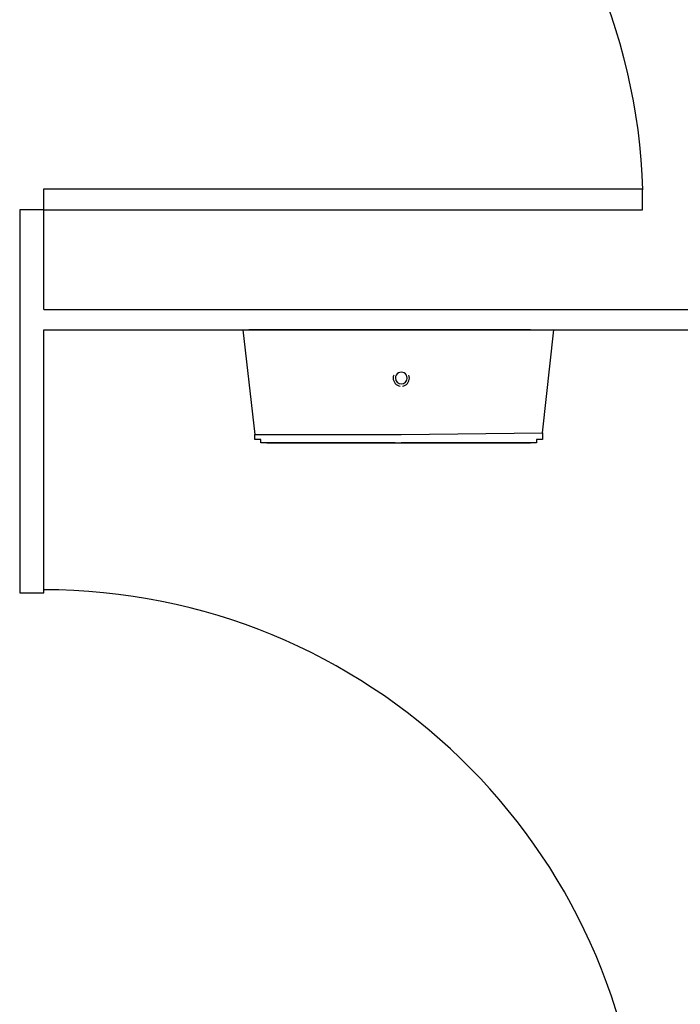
# Model space of a CAD drawing. Header units: millimetres. Extents: x 335 to 739275, y -1 to 84.
# Tile 38 of 71: x 392.881 to 393.76, y 19.622 to 20.933. Entities that reach past the tile are written whole.
import ezdxf

# ---------------------------------------------------------------- set-up
doc = ezdxf.new("R2010")
doc.units = ezdxf.units.MM
doc.header["$MEASUREMENT"] = 0

msp = doc.modelspace()

# ---------------------------------------------------------------- linework, layer by layer
at = {"color": 7}
for p, q in [((392.9127, 20.7077), (393.7097, 20.7077)), ((392.9127, 20.6797), (392.9127, 20.7077)), ((393.7097, 20.6797), (393.7097, 20.7077)), ((392.8807, 20.6797), (392.8807, 20.1697)), ((392.9127, 20.6797), (392.8807, 20.6797)), ((392.9127, 20.5467), (392.9127, 20.6797)), ((392.9127, 20.6797), (393.7097, 20.6797)), ((392.9127, 20.5467), (394.6237, 20.5467)), ((392.9127, 20.1697), (392.9127, 20.5197)), ((392.9127, 20.5197), (394.6237, 20.5197)), ((393.1777, 20.5197), (393.1937, 20.3807)), ((393.3887, 20.5197), (393.1857, 20.5197)), ((393.5607, 20.5197), (393.3887, 20.5197)), ((393.5767, 20.3827), (393.5917, 20.5197)), ((393.1937, 20.3807), (393.3887, 20.3807)), ((393.3887, 20.3807), (393.5767, 20.3827)), ((392.8807, 20.1697), (392.9127, 20.1697))]:
    msp.add_line(p, q, dxfattribs=at)
for points in [[(393.2097, 20.3697), (393.2097, 20.3697), (393.2097, 20.3697), (393.2017, 20.3697), (393.2017, 20.3697), (393.2017, 20.3697), (393.2017, 20.3697), (393.2017, 20.3697), (393.2017, 20.3717), (393.2017, 20.3717), (393.2017, 20.3717), (393.2017, 20.3717), (393.2017, 20.3717), (393.2017, 20.3717), (393.2017, 20.3717), (393.2017, 20.3717), (393.2017, 20.3737), (393.2017, 20.3737), (393.1937, 20.3737), (393.1937, 20.3737), (393.1937, 20.3737), (393.1937, 20.3757), (393.1937, 20.3757), (393.1937, 20.3757), (393.1937, 20.3757), (393.1937, 20.3777), (393.1937, 20.3777), (393.1937, 20.3777), (393.1937, 20.3777), (393.1937, 20.3787), (393.1937, 20.3787), (393.1937, 20.3787), (393.1937, 20.3807), (393.1937, 20.3807), (393.1937, 20.3807), (393.1937, 20.3807)], [(393.5767, 20.3827), (393.5767, 20.3807), (393.5767, 20.3807), (393.5767, 20.3807), (393.5767, 20.3787), (393.5767, 20.3787), (393.5767, 20.3787), (393.5767, 20.3787), (393.5767, 20.3777), (393.5767, 20.3777), (393.5767, 20.3777), (393.5767, 20.3777), (393.5767, 20.3757), (393.5767, 20.3757), (393.5767, 20.3757), (393.5767, 20.3757), (393.5767, 20.3737), (393.5767, 20.3737), (393.5767, 20.3737), (393.5767, 20.3737), (393.5687, 20.3737), (393.5687, 20.3717), (393.5687, 20.3717), (393.5687, 20.3717), (393.5687, 20.3717), (393.5687, 20.3717), (393.5687, 20.3717), (393.5687, 20.3717), (393.5687, 20.3717), (393.5687, 20.3717), (393.5687, 20.3717), (393.5687, 20.3697), (393.5687, 20.3697), (393.5687, 20.3697), (393.5607, 20.3697), (393.5607, 20.3697)], [(393.3807, 20.3697), (393.3807, 20.3697), (393.3737, 20.3697), (393.3657, 20.3697), (393.3577, 20.3697), (393.3497, 20.3697), (393.3417, 20.3697), (393.3347, 20.3697), (393.3267, 20.3697), (393.3267, 20.3697), (393.3187, 20.3697), (393.3107, 20.3697), (393.3027, 20.3697), (393.2947, 20.3697), (393.2877, 20.3697), (393.2877, 20.3697), (393.2797, 20.3697), (393.2717, 20.3697), (393.2637, 20.3697), (393.2637, 20.3697), (393.2557, 20.3697), (393.2557, 20.3697), (393.2487, 20.3697), (393.2407, 20.3697), (393.2407, 20.3697), (393.2327, 20.3697), (393.2327, 20.3697), (393.2247, 20.3697), (393.2247, 20.3697), (393.2247, 20.3697), (393.2167, 20.3697), (393.2167, 20.3697), (393.2167, 20.3697), (393.2097, 20.3697), (393.2097, 20.3697), (393.2097, 20.3697), (393.2097, 20.3697), (393.2097, 20.3697), (393.2097, 20.3697), (393.2097, 20.3697), (393.2097, 20.3697)], [(393.2097, 20.3697), (393.2097, 20.3697), (393.2097, 20.3697), (393.2097, 20.3697), (393.2097, 20.3697), (393.2097, 20.3697), (393.2097, 20.3697), (393.2167, 20.3697), (393.2167, 20.3697), (393.2167, 20.3697), (393.2247, 20.3697), (393.2247, 20.3697), (393.2247, 20.3697), (393.2327, 20.3697), (393.2327, 20.3697), (393.2407, 20.3697), (393.2407, 20.3697), (393.2487, 20.3697), (393.2487, 20.3697), (393.2557, 20.3697), (393.2637, 20.3697), (393.2637, 20.3697), (393.2717, 20.3697), (393.2797, 20.3697), (393.2797, 20.3697), (393.2877, 20.3697), (393.2947, 20.3697), (393.3027, 20.3697), (393.3107, 20.3697), (393.3107, 20.3697), (393.3187, 20.3697), (393.3267, 20.3697), (393.3347, 20.3697), (393.3417, 20.3697), (393.3497, 20.3697), (393.3577, 20.3697), (393.3657, 20.3697), (393.3657, 20.3697), (393.3737, 20.3697), (393.3807, 20.3697), (393.3887, 20.3697)], [(393.3887, 20.3697), (393.3887, 20.3697), (393.3967, 20.3697), (393.4047, 20.3697), (393.4127, 20.3697), (393.4197, 20.3697), (393.4277, 20.3697), (393.4357, 20.3697), (393.4437, 20.3697), (393.4517, 20.3697), (393.4517, 20.3697), (393.4597, 20.3697), (393.4667, 20.3697), (393.4747, 20.3697), (393.4827, 20.3697), (393.4827, 20.3697), (393.4907, 20.3697), (393.4987, 20.3697), (393.5057, 20.3697), (393.5057, 20.3697), (393.5137, 20.3697), (393.5217, 20.3697), (393.5217, 20.3697), (393.5297, 20.3697), (393.5297, 20.3697), (393.5377, 20.3697), (393.5377, 20.3697), (393.5447, 20.3697), (393.5447, 20.3697), (393.5527, 20.3697), (393.5527, 20.3697), (393.5527, 20.3697), (393.5527, 20.3697), (393.5607, 20.3697), (393.5607, 20.3697), (393.5607, 20.3697), (393.5607, 20.3697), (393.5607, 20.3697), (393.5607, 20.3697), (393.5607, 20.3697), (393.5607, 20.3697)], [(393.5607, 20.3697), (393.5607, 20.3697), (393.5607, 20.3697), (393.5607, 20.3697), (393.5607, 20.3697), (393.5527, 20.3697), (393.5527, 20.3697), (393.5527, 20.3697), (393.5447, 20.3697), (393.5447, 20.3697), (393.5377, 20.3697), (393.5377, 20.3697), (393.5297, 20.3697), (393.5297, 20.3697), (393.5217, 20.3697), (393.5217, 20.3697), (393.5137, 20.3697), (393.5057, 20.3697), (393.5057, 20.3697), (393.4987, 20.3697), (393.4907, 20.3697), (393.4907, 20.3697), (393.4827, 20.3697), (393.4747, 20.3697), (393.4667, 20.3697), (393.4667, 20.3697), (393.4597, 20.3697), (393.4517, 20.3697), (393.4437, 20.3697), (393.4357, 20.3697), (393.4277, 20.3697), (393.4197, 20.3697), (393.4127, 20.3697), (393.4127, 20.3697), (393.4047, 20.3697), (393.3967, 20.3697), (393.3887, 20.3697)], [(393.5607, 20.3697), (393.5607, 20.3697), (393.5607, 20.3697), (393.5607, 20.3697)]]:
    msp.add_lwpolyline(points, dxfattribs=at)
for centre, radius, start, end in [((392.9127, 20.6797), 0.7982, 1.9048, 90), ((393.3887, 20.4557), 0.0108, 160.104, 180.051), ((393.3887, 20.4557), 0.0108, 180.051, 262.154), ((393.3887, 20.4557), 0.00782, 0.0506, 180.051), ((393.3887, 20.4557), 0.00782, 180.051, 0.0506), ((393.3887, 20.4557), 0.0108, 277.948, 0.0506), ((393.3887, 20.4557), 0.0108, 0.0506, 19.9973), ((392.9127, 19.3757), 0.7982, 1.9048, 90)]:
    msp.add_arc(centre, radius, start, end, dxfattribs=at)

doc.saveas('drawing.dxf')
